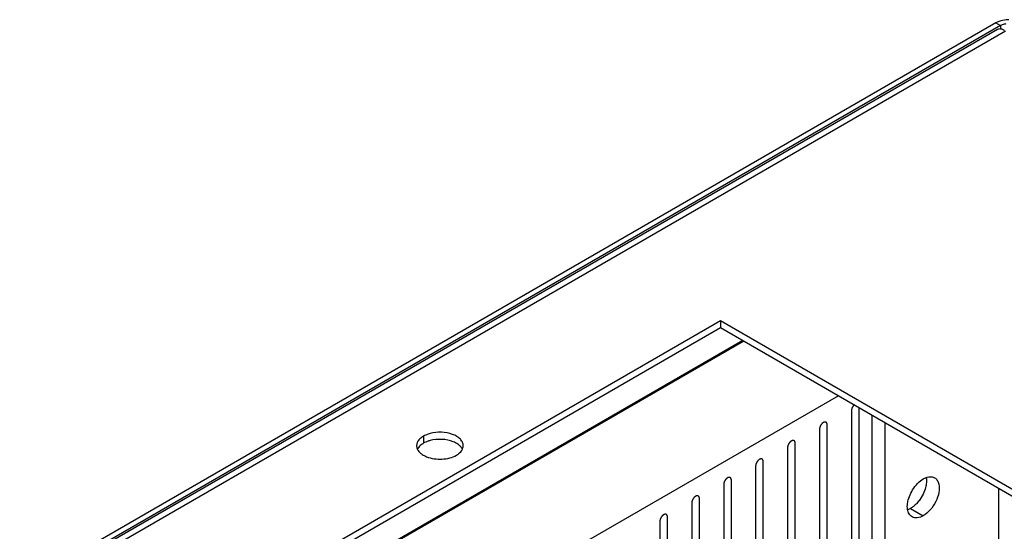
# Model space of a CAD drawing. Header units: inches. Extents: x 6 to 353, y 6 to 228.
# Tile 163 of 256: x 323.32 to 330.14, y 134.07 to 137.62. Entities that reach past the tile are written whole.
import ezdxf

# ---------------------------------------------------------------- set-up
doc = ezdxf.new("R2010")
doc.units = ezdxf.units.IN
doc.header["$LTSCALE"] = 19.946667
doc.header["$MEASUREMENT"] = 0
doc.layers.get('0').update_dxf_attribs({"linetype": 'CONTINUOUS'})
doc.layers.add('03_ALL_AXES', color=7, linetype='CONTINUOUS')
doc.layers.add('08_ALL_COSMETICS', color=7, linetype='CONTINUOUS')

msp = doc.modelspace()

# ---------------------------------------------------------------- linework, layer by layer
at = {"color": 7, "linetype": 'Continuous'}
for p, q in [((330.0854, 137.5966), (316.1258, 129.537)), ((330.0854, 137.5966), (330.1187, 137.5774)), ((330.1187, 137.5774), (316.159, 129.5178)), ((316.2331, 129.5479), (330.098, 137.5528)), ((316.3075, 129.5472), (330.1526, 137.5406)), ((330.1187, 137.5774), (330.1187, 137.5528)), ((328.3311, 135.3953), (319.6231, 130.3678)), ((328.3382, 135.3912), (319.6303, 130.3637)), ((328.994, 135.0126), (320.2861, 129.9851)), ((329.2291, 124.8219), (329.2291, 134.8769)), ((329.3175, 124.7709), (329.3175, 134.8258)), ((330.1052, 124.3161), (330.1052, 134.3711))]:
    msp.add_line(p, q, dxfattribs=at)
for points in [[(330.1066, 137.6064), (330.0993, 137.6037), (330.0922, 137.6005), (330.0854, 137.5966)], [(330.1554, 137.5896), (330.1469, 137.5883), (330.1385, 137.5862), (330.1305, 137.583)], [(330.1305, 137.583), (330.1264, 137.5814), (330.1224, 137.5796), (330.1187, 137.5774)]]:
    msp.add_open_spline(points, degree=3, dxfattribs=at)
for points, knots in [([(330.1766, 137.6184), (330.1705, 137.6184), (330.1468, 137.6174), (330.1231, 137.6126), (330.1066, 137.6064)], [0, 0, 0, 0, 0.258816, 1, 1, 1, 1]), ([(330.098, 137.5528), (330.1041, 137.5563), (330.1217, 137.5579), (330.1366, 137.5501), (330.1442, 137.545)], [0, 0, 0, 0, 0.432094, 1, 1, 1, 1])]:
    msp.add_open_spline(points, degree=3, knots=knots, dxfattribs=at)
at = {"layer": '03_ALL_AXES', "color": 7, "linetype": 'Continuous'}
for p, q in [((319.4262, 130.4815), (328.1766, 135.5335)), ((319.4686, 130.457), (328.1766, 135.4845)), ((328.1766, 135.5335), (328.1766, 135.4845)), ((328.1766, 135.5335), (341.9652, 127.5728)), ((328.1766, 135.4845), (341.9228, 127.5483)), ((326.1179, 134.7319), (326.1179, 134.6829)), ((329.4943, 134.2314), (329.5827, 134.1803))]:
    msp.add_line(p, q, dxfattribs=at)
for centre, start, end in [((326.1248, 134.666), 171.40423, 180.02811), ((326.3394, 134.666), 351.40423, 0.02811)]:
    msp.add_arc(centre, 0.0542, start, end, dxfattribs=at)
for points, knots in [([(326.1179, 134.7319), (326.114, 134.7297), (326.1003, 134.7209), (326.088, 134.7094), (326.0814, 134.6995)], [0, 0, 0, 0, 0.272372, 1, 1, 1, 1]), ([(326.1638, 134.7505), (326.1596, 134.7494), (326.1438, 134.7446), (326.1284, 134.738), (326.1179, 134.7319)], [0, 0, 0, 0, 0.263268, 1, 1, 1, 1]), ([(326.3936, 134.666), (326.3936, 134.6739), (326.3897, 134.6907), (326.3737, 134.7128), (326.3493, 134.7315), (326.3061, 134.7516), (326.2422, 134.7626), (326.1893, 134.7574), (326.1638, 134.7505)], [0, 0, 0, 0, 0.087232, 0.184044, 0.295672, 0.422614, 0.708159, 1, 1, 1, 1]), ([(326.0706, 134.666), (326.0706, 134.6637), (326.0711, 134.6546), (326.0741, 134.6456), (326.0772, 134.6395)], [0, 0, 0, 0, 0.244781, 1, 1, 1, 1]), ([(326.0814, 134.6995), (326.08, 134.6975), (326.0753, 134.6897), (326.0722, 134.6808), (326.0712, 134.6741)], [0, 0, 0, 0, 0.262095, 1, 1, 1, 1]), ([(326.0857, 134.6564), (326.0846, 134.6551), (326.0807, 134.65), (326.0775, 134.6443), (326.0755, 134.6399)], [0, 0, 0, 0, 0.259767, 1, 1, 1, 1]), ([(326.1179, 134.6829), (326.1146, 134.6811), (326.1028, 134.6736), (326.0921, 134.6643), (326.0857, 134.6564)], [0, 0, 0, 0, 0.268125, 1, 1, 1, 1]), ([(326.1638, 134.7015), (326.1611, 134.7008), (326.1509, 134.6978), (326.1408, 134.6941), (326.1335, 134.6909)], [0, 0, 0, 0, 0.257361, 1, 1, 1, 1]), ([(326.3247, 134.6934), (326.2999, 134.7034), (326.2454, 134.7138), (326.1904, 134.7087), (326.1638, 134.7015)], [0, 0, 0, 0, 0.492405, 1, 1, 1, 1]), ([(326.3644, 134.6705), (326.3616, 134.6728), (326.3493, 134.6819), (326.3356, 134.689), (326.3247, 134.6934)], [0, 0, 0, 0, 0.233874, 1, 1, 1, 1]), ([(326.3869, 134.6435), (326.3856, 134.646), (326.3796, 134.6561), (326.3713, 134.6647), (326.3644, 134.6705)], [0, 0, 0, 0, 0.234163, 1, 1, 1, 1]), ([(326.0772, 134.6395), (326.0785, 134.637), (326.0845, 134.6269), (326.0928, 134.6182), (326.0998, 134.6125)], [0, 0, 0, 0, 0.234163, 1, 1, 1, 1]), ([(326.0998, 134.6125), (326.1025, 134.6102), (326.1148, 134.6011), (326.1286, 134.594), (326.1394, 134.5896)], [0, 0, 0, 0, 0.233874, 1, 1, 1, 1]), ([(326.1394, 134.5896), (326.1728, 134.5761), (326.2288, 134.5688), (326.299, 134.5791), (326.332, 134.5918), (326.3463, 134.6001)], [0, 0, 0, 0, 0.508474, 0.766632, 1, 1, 1, 1]), ([(326.3463, 134.6001), (326.3512, 134.6029), (326.3681, 134.614), (326.3827, 134.6297), (326.3886, 134.643)], [0, 0, 0, 0, 0.279986, 1, 1, 1, 1]), ([(329.6027, 134.4453), (329.605, 134.4462), (329.6141, 134.4491), (329.6237, 134.4508), (329.6307, 134.451)], [0, 0, 0, 0, 0.264553, 1, 1, 1, 1]), ([(329.6307, 134.451), (329.6334, 134.451), (329.6439, 134.4507), (329.6543, 134.4475), (329.6609, 134.4437)], [0, 0, 0, 0, 0.262582, 1, 1, 1, 1]), ([(329.4962, 134.3378), (329.5039, 134.3535), (329.5162, 134.3733), (329.5309, 134.3913), (329.5347, 134.3955)], [0, 0, 0, 0, 0.75367, 1, 1, 1, 1]), ([(329.5347, 134.3955), (329.5383, 134.3997), (329.5528, 134.4149), (329.5693, 134.4282), (329.5827, 134.4359)], [0, 0, 0, 0, 0.265662, 1, 1, 1, 1]), ([(329.6022, 134.393), (329.6012, 134.3877), (329.5964, 134.3658), (329.5883, 134.3447), (329.5808, 134.3294)], [0, 0, 0, 0, 0.239985, 1, 1, 1, 1]), ([(329.6906, 134.3988), (329.6947, 134.3803), (329.693, 134.3378), (329.6714, 134.2765), (329.6344, 134.2206), (329.6008, 134.1908), (329.5827, 134.1803)], [0, 0, 0, 0, 0.222118, 0.484077, 0.754973, 1, 1, 1, 1]), ([(329.6035, 134.443), (329.6041, 134.4392), (329.6058, 134.4225), (329.6044, 134.4056), (329.6022, 134.393)], [0, 0, 0, 0, 0.232633, 1, 1, 1, 1]), ([(329.6609, 134.4437), (329.6684, 134.4394), (329.6819, 134.4259), (329.6884, 134.4083), (329.6906, 134.3988)], [0, 0, 0, 0, 0.46882, 1, 1, 1, 1]), ([(329.4748, 134.2743), (329.4757, 134.2796), (329.4806, 134.3014), (329.4886, 134.3226), (329.4962, 134.3378)], [0, 0, 0, 0, 0.239985, 1, 1, 1, 1]), ([(329.5808, 134.3294), (329.5731, 134.3138), (329.5608, 134.2939), (329.5461, 134.276), (329.5423, 134.2717)], [0, 0, 0, 0, 0.75367, 1, 1, 1, 1]), ([(329.4735, 134.2243), (329.4729, 134.2281), (329.4712, 134.2448), (329.4725, 134.2616), (329.4748, 134.2743)], [0, 0, 0, 0, 0.232633, 1, 1, 1, 1]), ([(329.5216, 134.2511), (329.5194, 134.2492), (329.5108, 134.242), (329.5015, 134.2355), (329.4943, 134.2314)], [0, 0, 0, 0, 0.260856, 1, 1, 1, 1]), ([(329.5044, 134.1726), (329.4962, 134.1774), (329.4813, 134.1931), (329.4752, 134.2133), (329.4735, 134.2243)], [0, 0, 0, 0, 0.463491, 1, 1, 1, 1]), ([(329.5827, 134.1803), (329.5697, 134.1729), (329.5439, 134.1621), (329.515, 134.1665), (329.5044, 134.1726)], [0, 0, 0, 0, 0.550513, 1, 1, 1, 1])]:
    msp.add_open_spline(points, degree=3, knots=knots, dxfattribs=at)
for points in [[(326.1335, 134.6909), (326.1282, 134.6885), (326.1229, 134.6859), (326.1179, 134.6829)], [(326.3886, 134.643), (326.3907, 134.6478), (326.3922, 134.6528), (326.3929, 134.6579)], [(329.5827, 134.4359), (329.589, 134.4396), (329.5957, 134.4428), (329.6027, 134.4453)], [(329.5423, 134.2717), (329.5359, 134.2644), (329.5289, 134.2575), (329.5216, 134.2511)], [(329.4943, 134.2314), (329.4879, 134.2277), (329.4812, 134.2245), (329.4743, 134.222)]]:
    msp.add_open_spline(points, degree=3, dxfattribs=at)
at = {"layer": '08_ALL_COSMETICS', "color": 7, "linetype": 'Continuous'}
for p, q in [((329.1375, 133.9797), (329.1375, 134.9297)), ((329.0845, 134.9084), (329.0845, 133.9491)), ((328.9162, 133.8519), (328.9162, 134.8113)), ((328.8632, 134.7807), (328.8632, 133.8213)), ((328.6949, 133.7241), (328.6949, 134.6835)), ((328.6419, 134.6529), (328.6419, 133.6935)), ((328.4205, 134.5251), (328.4205, 133.5657)), ((328.4736, 133.5963), (328.4736, 134.5557)), ((328.1992, 134.3973), (328.1992, 133.4379)), ((328.2523, 133.4686), (328.2523, 134.4279)), ((327.9779, 134.2695), (327.9779, 133.3102)), ((328.0309, 133.3408), (328.0309, 134.3002)), ((327.7566, 134.1418), (327.7566, 133.1824)), ((327.8096, 133.213), (327.8096, 134.1724))]:
    msp.add_line(p, q, dxfattribs=at)
for points, knots in [([(329.1039, 134.9491), (329.1033, 134.9485), (329.1019, 134.9471), (329.1003, 134.9453), (329.0991, 134.9441), (329.0984, 134.9434), (329.0979, 134.9426), (329.0971, 134.9416), (329.0962, 134.9404), (329.0953, 134.9392), (329.0946, 134.9382), (329.094, 134.9374), (329.0935, 134.9365), (329.0926, 134.935), (329.0916, 134.9332), (329.0908, 134.9316), (329.0903, 134.9308), (329.0899, 134.9301), (329.0897, 134.9294), (329.0893, 134.9285), (329.0886, 134.9269), (329.0879, 134.925), (329.0872, 134.9234), (329.0869, 134.9225), (329.0867, 134.9216), (329.0864, 134.9204), (329.0861, 134.9191), (329.0857, 134.9177), (329.0854, 134.9165), (329.0852, 134.9156), (329.0851, 134.915), (329.085, 134.9143), (329.0849, 134.913), (329.0847, 134.9111), (329.0846, 134.9093), (329.0845, 134.9084)], [0, 0, 0, 0, 0.0625, 0.125, 0.15625, 0.171875, 0.1875, 0.21875, 0.25, 0.28125, 0.3125, 0.328125, 0.34375, 0.375, 0.4375, 0.46875, 0.484375, 0.5, 0.515625, 0.53125, 0.5625, 0.625, 0.65625, 0.671875, 0.6875, 0.71875, 0.75, 0.78125, 0.8125, 0.828125, 0.84375, 0.859375, 0.875, 0.9375, 1, 1, 1, 1]), ([(328.9162, 134.8113), (328.9161, 134.8122), (328.916, 134.8136), (328.9159, 134.8153), (328.9158, 134.8161), (328.9157, 134.8166), (328.9157, 134.817), (328.9156, 134.8172), (328.9155, 134.8177), (328.9153, 134.8184), (328.915, 134.8194), (328.9147, 134.8204), (328.9144, 134.8211), (328.9143, 134.8215), (328.9142, 134.8218), (328.9141, 134.822), (328.9139, 134.8224), (328.9135, 134.8229), (328.913, 134.8237), (328.9125, 134.8245), (328.9122, 134.8251), (328.9119, 134.8254), (328.9118, 134.8257), (328.9116, 134.8258), (328.9113, 134.8261), (328.9108, 134.8265), (328.9101, 134.8271), (328.9094, 134.8276), (328.9089, 134.8281), (328.9087, 134.8283), (328.9085, 134.8285), (328.9082, 134.8285), (328.9079, 134.8287), (328.9073, 134.8289), (328.9065, 134.8292), (328.9056, 134.8295), (328.905, 134.8297), (328.9047, 134.8298), (328.9045, 134.83), (328.9042, 134.8299), (328.9038, 134.83), (328.9031, 134.83), (328.9022, 134.83), (328.9012, 134.8301), (328.9006, 134.8301), (328.9002, 134.8301), (328.8999, 134.8302), (328.8996, 134.8301), (328.8992, 134.83), (328.8985, 134.8298), (328.8974, 134.8296), (328.8964, 134.8293), (328.8957, 134.8292), (328.8953, 134.8291), (328.895, 134.829), (328.8946, 134.8289), (328.8942, 134.8287), (328.8936, 134.8284), (328.893, 134.8281), (328.8921, 134.8277), (328.8912, 134.8273), (328.8905, 134.827), (328.89, 134.8267), (328.8897, 134.8266), (328.8894, 134.8264), (328.889, 134.8261), (328.8882, 134.8256), (328.8871, 134.8248), (328.8861, 134.8241), (328.8852, 134.8235), (328.8846, 134.8231), (328.8839, 134.8225), (328.8831, 134.8217), (328.8821, 134.8207), (328.881, 134.8198), (328.8802, 134.819), (328.8796, 134.8185), (328.879, 134.8178), (328.8783, 134.8169), (328.8773, 134.8157), (328.8764, 134.8146), (328.8756, 134.8137), (328.875, 134.813), (328.8745, 134.8122), (328.8738, 134.8112), (328.873, 134.8099), (328.8721, 134.8086), (328.8715, 134.8076), (328.8709, 134.8068), (328.8706, 134.806), (328.87, 134.8049), (328.8693, 134.8035), (328.8686, 134.8022), (328.8681, 134.8011), (328.8676, 134.8003), (328.8674, 134.7995), (328.867, 134.7983), (328.8665, 134.7969), (328.8659, 134.7956), (328.8655, 134.7944), (328.8652, 134.7936), (328.865, 134.7928), (328.8648, 134.7917), (328.8645, 134.7903), (328.8642, 134.7889), (328.8639, 134.7878), (328.8637, 134.787), (328.8637, 134.7862), (328.8636, 134.7852), (328.8634, 134.7833), (328.8633, 134.7817), (328.8632, 134.7807)], [0, 0, 0, 0, 0.03125, 0.046875, 0.054688, 0.058594, 0.0625, 0.066406, 0.070312, 0.078125, 0.09375, 0.109375, 0.117188, 0.121094, 0.125, 0.128906, 0.132812, 0.140625, 0.15625, 0.171875, 0.179688, 0.183594, 0.1875, 0.191406, 0.195312, 0.203125, 0.21875, 0.234375, 0.242188, 0.246094, 0.25, 0.253906, 0.257812, 0.265625, 0.28125, 0.296875, 0.304688, 0.308594, 0.3125, 0.316406, 0.320312, 0.328125, 0.34375, 0.359375, 0.367188, 0.371094, 0.375, 0.378906, 0.382812, 0.390625, 0.40625, 0.421875, 0.429688, 0.433594, 0.4375, 0.441406, 0.445312, 0.453125, 0.460938, 0.46875, 0.484375, 0.492188, 0.496094, 0.5, 0.503906, 0.507812, 0.515625, 0.53125, 0.546875, 0.554688, 0.5625, 0.570312, 0.578125, 0.59375, 0.609375, 0.617188, 0.625, 0.632812, 0.640625, 0.65625, 0.671875, 0.679688, 0.6875, 0.695312, 0.703125, 0.71875, 0.734375, 0.742188, 0.75, 0.757812, 0.765625, 0.78125, 0.796875, 0.804688, 0.8125, 0.820312, 0.828125, 0.84375, 0.859375, 0.867188, 0.875, 0.882812, 0.890625, 0.90625, 0.921875, 0.929688, 0.9375, 0.945312, 0.953125, 0.96875, 1, 1, 1, 1]), ([(328.6949, 134.6835), (328.6948, 134.6844), (328.6947, 134.6859), (328.6945, 134.6875), (328.6945, 134.6883), (328.6944, 134.6888), (328.6944, 134.6892), (328.6943, 134.6895), (328.6942, 134.6899), (328.694, 134.6906), (328.6936, 134.6916), (328.6933, 134.6926), (328.6931, 134.6933), (328.693, 134.6937), (328.6929, 134.694), (328.6927, 134.6943), (328.6925, 134.6946), (328.6922, 134.6951), (328.6917, 134.696), (328.6912, 134.6968), (328.6908, 134.6973), (328.6906, 134.6976), (328.6905, 134.6979), (328.6903, 134.6981), (328.69, 134.6983), (328.6895, 134.6987), (328.6888, 134.6993), (328.6881, 134.6999), (328.6876, 134.7003), (328.6873, 134.7005), (328.6871, 134.7007), (328.6869, 134.7008), (328.6866, 134.7009), (328.686, 134.7011), (328.6851, 134.7014), (328.6843, 134.7017), (328.6837, 134.7019), (328.6834, 134.7021), (328.6831, 134.7022), (328.6828, 134.7022), (328.6825, 134.7022), (328.6818, 134.7022), (328.6809, 134.7023), (328.6799, 134.7023), (328.6792, 134.7023), (328.6789, 134.7023), (328.6786, 134.7024), (328.6783, 134.7023), (328.6779, 134.7022), (328.6771, 134.702), (328.6761, 134.7018), (328.6751, 134.7016), (328.6743, 134.7014), (328.6739, 134.7013), (328.6736, 134.7013), (328.6733, 134.7011), (328.6729, 134.7009), (328.6723, 134.7006), (328.6717, 134.7003), (328.6708, 134.6999), (328.6699, 134.6995), (328.6691, 134.6992), (328.6687, 134.699), (328.6684, 134.6988), (328.6681, 134.6986), (328.6676, 134.6983), (328.6669, 134.6978), (328.6658, 134.697), (328.6647, 134.6963), (328.6639, 134.6957), (328.6632, 134.6953), (328.6626, 134.6947), (328.6618, 134.6939), (328.6608, 134.693), (328.6597, 134.692), (328.6589, 134.6912), (328.6583, 134.6907), (328.6577, 134.69), (328.6569, 134.6891), (328.656, 134.6879), (328.655, 134.6868), (328.6543, 134.6859), (328.6537, 134.6853), (328.6532, 134.6844), (328.6525, 134.6834), (328.6517, 134.6821), (328.6508, 134.6808), (328.6502, 134.6798), (328.6496, 134.679), (328.6492, 134.6782), (328.6487, 134.6771), (328.648, 134.6758), (328.6473, 134.6744), (328.6468, 134.6733), (328.6463, 134.6725), (328.6461, 134.6717), (328.6456, 134.6706), (328.6451, 134.6692), (328.6446, 134.6678), (328.6442, 134.6667), (328.6439, 134.6658), (328.6437, 134.665), (328.6435, 134.6639), (328.6432, 134.6625), (328.6428, 134.6612), (328.6426, 134.6601), (328.6424, 134.6592), (328.6423, 134.6584), (328.6422, 134.6574), (328.6421, 134.6555), (328.642, 134.6539), (328.6419, 134.6529)], [0, 0, 0, 0, 0.03125, 0.046875, 0.054688, 0.058594, 0.0625, 0.066406, 0.070312, 0.078125, 0.09375, 0.109375, 0.117188, 0.121094, 0.125, 0.128906, 0.132812, 0.140625, 0.15625, 0.171875, 0.179688, 0.183594, 0.1875, 0.191406, 0.195312, 0.203125, 0.21875, 0.234375, 0.242188, 0.246094, 0.25, 0.253906, 0.257812, 0.265625, 0.28125, 0.296875, 0.304688, 0.308594, 0.3125, 0.316406, 0.320312, 0.328125, 0.34375, 0.359375, 0.367188, 0.371094, 0.375, 0.378906, 0.382812, 0.390625, 0.40625, 0.421875, 0.429688, 0.433594, 0.4375, 0.441406, 0.445312, 0.453125, 0.460938, 0.46875, 0.484375, 0.492188, 0.496094, 0.5, 0.503906, 0.507812, 0.515625, 0.53125, 0.546875, 0.554688, 0.5625, 0.570312, 0.578125, 0.59375, 0.609375, 0.617188, 0.625, 0.632812, 0.640625, 0.65625, 0.671875, 0.679688, 0.6875, 0.695312, 0.703125, 0.71875, 0.734375, 0.742188, 0.75, 0.757812, 0.765625, 0.78125, 0.796875, 0.804688, 0.8125, 0.820312, 0.828125, 0.84375, 0.859375, 0.867188, 0.875, 0.882812, 0.890625, 0.90625, 0.921875, 0.929688, 0.9375, 0.945312, 0.953125, 0.96875, 1, 1, 1, 1]), ([(328.4736, 134.5557), (328.4735, 134.5567), (328.4734, 134.5581), (328.4732, 134.5597), (328.4731, 134.5606), (328.4731, 134.561), (328.4731, 134.5614), (328.473, 134.5617), (328.4729, 134.5621), (328.4726, 134.5628), (328.4723, 134.5638), (328.472, 134.5648), (328.4718, 134.5655), (328.4717, 134.5659), (328.4716, 134.5663), (328.4714, 134.5665), (328.4712, 134.5668), (328.4709, 134.5674), (328.4704, 134.5682), (328.4699, 134.569), (328.4695, 134.5695), (328.4693, 134.5699), (328.4692, 134.5701), (328.4689, 134.5703), (328.4687, 134.5705), (328.4682, 134.5709), (328.4675, 134.5715), (328.4668, 134.5721), (328.4663, 134.5725), (328.466, 134.5727), (328.4658, 134.5729), (328.4656, 134.573), (328.4652, 134.5731), (328.4646, 134.5733), (328.4638, 134.5736), (328.463, 134.5739), (328.4624, 134.5742), (328.4621, 134.5743), (328.4618, 134.5744), (328.4615, 134.5744), (328.4611, 134.5744), (328.4605, 134.5744), (328.4595, 134.5745), (328.4586, 134.5745), (328.4579, 134.5745), (328.4575, 134.5745), (328.4573, 134.5746), (328.4569, 134.5745), (328.4565, 134.5744), (328.4558, 134.5742), (328.4548, 134.574), (328.4537, 134.5738), (328.453, 134.5736), (328.4526, 134.5735), (328.4523, 134.5735), (328.452, 134.5733), (328.4515, 134.5731), (328.451, 134.5728), (328.4503, 134.5725), (328.4495, 134.5721), (328.4486, 134.5717), (328.4478, 134.5714), (328.4474, 134.5712), (328.4471, 134.5711), (328.4467, 134.5708), (328.4463, 134.5705), (328.4456, 134.57), (328.4445, 134.5693), (328.4434, 134.5685), (328.4426, 134.5679), (328.4419, 134.5675), (328.4413, 134.5669), (328.4405, 134.5661), (328.4394, 134.5652), (328.4384, 134.5642), (328.4376, 134.5635), (328.4369, 134.5629), (328.4364, 134.5622), (328.4356, 134.5613), (328.4347, 134.5602), (328.4337, 134.559), (328.433, 134.5581), (328.4324, 134.5575), (328.4319, 134.5567), (328.4312, 134.5556), (328.4304, 134.5543), (328.4295, 134.5531), (328.4288, 134.552), (328.4283, 134.5513), (328.4279, 134.5504), (328.4273, 134.5493), (328.4267, 134.548), (328.426, 134.5466), (328.4254, 134.5455), (328.425, 134.5447), (328.4247, 134.5439), (328.4243, 134.5428), (328.4238, 134.5414), (328.4233, 134.54), (328.4229, 134.5389), (328.4225, 134.538), (328.4224, 134.5372), (328.4221, 134.5361), (328.4218, 134.5348), (328.4215, 134.5334), (328.4213, 134.5323), (328.421, 134.5315), (328.421, 134.5307), (328.4209, 134.5296), (328.4208, 134.5278), (328.4206, 134.5262), (328.4205, 134.5251)], [0, 0, 0, 0, 0.03125, 0.046875, 0.054688, 0.058594, 0.0625, 0.066406, 0.070312, 0.078125, 0.09375, 0.109375, 0.117188, 0.121094, 0.125, 0.128906, 0.132812, 0.140625, 0.15625, 0.171875, 0.179688, 0.183594, 0.1875, 0.191406, 0.195312, 0.203125, 0.21875, 0.234375, 0.242188, 0.246094, 0.25, 0.253906, 0.257812, 0.265625, 0.28125, 0.296875, 0.304688, 0.308594, 0.3125, 0.316406, 0.320312, 0.328125, 0.34375, 0.359375, 0.367188, 0.371094, 0.375, 0.378906, 0.382812, 0.390625, 0.40625, 0.421875, 0.429688, 0.433594, 0.4375, 0.441406, 0.445312, 0.453125, 0.460938, 0.46875, 0.484375, 0.492188, 0.496094, 0.5, 0.503906, 0.507812, 0.515625, 0.53125, 0.546875, 0.554688, 0.5625, 0.570312, 0.578125, 0.59375, 0.609375, 0.617188, 0.625, 0.632812, 0.640625, 0.65625, 0.671875, 0.679688, 0.6875, 0.695312, 0.703125, 0.71875, 0.734375, 0.742188, 0.75, 0.757812, 0.765625, 0.78125, 0.796875, 0.804688, 0.8125, 0.820312, 0.828125, 0.84375, 0.859375, 0.867188, 0.875, 0.882812, 0.890625, 0.90625, 0.921875, 0.929688, 0.9375, 0.945312, 0.953125, 0.96875, 1, 1, 1, 1]), ([(328.2523, 134.4279), (328.2522, 134.4289), (328.252, 134.4303), (328.2519, 134.4319), (328.2518, 134.4328), (328.2518, 134.4332), (328.2518, 134.4336), (328.2517, 134.4339), (328.2515, 134.4343), (328.2513, 134.435), (328.251, 134.436), (328.2507, 134.437), (328.2505, 134.4378), (328.2503, 134.4381), (328.2503, 134.4385), (328.2501, 134.4387), (328.2499, 134.439), (328.2495, 134.4396), (328.249, 134.4404), (328.2485, 134.4412), (328.2482, 134.4418), (328.248, 134.4421), (328.2478, 134.4424), (328.2476, 134.4425), (328.2473, 134.4427), (328.2468, 134.4431), (328.2462, 134.4437), (328.2455, 134.4443), (328.245, 134.4447), (328.2447, 134.4449), (328.2445, 134.4451), (328.2442, 134.4452), (328.2439, 134.4453), (328.2433, 134.4455), (328.2425, 134.4459), (328.2417, 134.4462), (328.2411, 134.4464), (328.2407, 134.4465), (328.2405, 134.4466), (328.2402, 134.4466), (328.2398, 134.4466), (328.2392, 134.4466), (328.2382, 134.4467), (328.2373, 134.4467), (328.2366, 134.4468), (328.2362, 134.4468), (328.2359, 134.4468), (328.2356, 134.4467), (328.2352, 134.4466), (328.2345, 134.4465), (328.2335, 134.4462), (328.2324, 134.446), (328.2317, 134.4458), (328.2313, 134.4457), (328.231, 134.4457), (328.2306, 134.4455), (328.2302, 134.4453), (328.2297, 134.4451), (328.229, 134.4448), (328.2281, 134.4444), (328.2273, 134.444), (328.2265, 134.4436), (328.2261, 134.4434), (328.2257, 134.4433), (328.2254, 134.443), (328.225, 134.4427), (328.2242, 134.4422), (328.2232, 134.4415), (328.2221, 134.4407), (328.2212, 134.4401), (328.2206, 134.4397), (328.22, 134.4391), (328.2191, 134.4384), (328.2181, 134.4374), (328.2171, 134.4365), (328.2163, 134.4357), (328.2156, 134.4351), (328.2151, 134.4344), (328.2143, 134.4335), (328.2133, 134.4324), (328.2124, 134.4313), (328.2116, 134.4303), (328.211, 134.4297), (328.2106, 134.4289), (328.2099, 134.4279), (328.209, 134.4266), (328.2082, 134.4253), (328.2075, 134.4242), (328.207, 134.4235), (328.2066, 134.4226), (328.206, 134.4216), (328.2053, 134.4202), (328.2047, 134.4188), (328.2041, 134.4178), (328.2037, 134.417), (328.2034, 134.4161), (328.203, 134.415), (328.2025, 134.4136), (328.202, 134.4122), (328.2016, 134.4111), (328.2012, 134.4103), (328.2011, 134.4094), (328.2008, 134.4083), (328.2005, 134.407), (328.2002, 134.4056), (328.1999, 134.4045), (328.1997, 134.4037), (328.1997, 134.4029), (328.1996, 134.4018), (328.1994, 134.4), (328.1993, 134.3984), (328.1992, 134.3973)], [0, 0, 0, 0, 0.03125, 0.046875, 0.054688, 0.058594, 0.0625, 0.066406, 0.070312, 0.078125, 0.09375, 0.109375, 0.117188, 0.121094, 0.125, 0.128906, 0.132812, 0.140625, 0.15625, 0.171875, 0.179688, 0.183594, 0.1875, 0.191406, 0.195312, 0.203125, 0.21875, 0.234375, 0.242188, 0.246094, 0.25, 0.253906, 0.257812, 0.265625, 0.28125, 0.296875, 0.304688, 0.308594, 0.3125, 0.316406, 0.320312, 0.328125, 0.34375, 0.359375, 0.367188, 0.371094, 0.375, 0.378906, 0.382812, 0.390625, 0.40625, 0.421875, 0.429688, 0.433594, 0.4375, 0.441406, 0.445312, 0.453125, 0.460938, 0.46875, 0.484375, 0.492188, 0.496094, 0.5, 0.503906, 0.507812, 0.515625, 0.53125, 0.546875, 0.554688, 0.5625, 0.570312, 0.578125, 0.59375, 0.609375, 0.617188, 0.625, 0.632812, 0.640625, 0.65625, 0.671875, 0.679688, 0.6875, 0.695312, 0.703125, 0.71875, 0.734375, 0.742188, 0.75, 0.757812, 0.765625, 0.78125, 0.796875, 0.804688, 0.8125, 0.820312, 0.828125, 0.84375, 0.859375, 0.867188, 0.875, 0.882812, 0.890625, 0.90625, 0.921875, 0.929688, 0.9375, 0.945312, 0.953125, 0.96875, 1, 1, 1, 1]), ([(328.0309, 134.3002), (328.0308, 134.3011), (328.0307, 134.3025), (328.0306, 134.3042), (328.0305, 134.305), (328.0305, 134.3055), (328.0304, 134.3058), (328.0303, 134.3061), (328.0302, 134.3065), (328.03, 134.3072), (328.0297, 134.3082), (328.0294, 134.3093), (328.0291, 134.31), (328.029, 134.3104), (328.0289, 134.3107), (328.0288, 134.3109), (328.0286, 134.3112), (328.0282, 134.3118), (328.0277, 134.3126), (328.0272, 134.3134), (328.0269, 134.314), (328.0266, 134.3143), (328.0265, 134.3146), (328.0263, 134.3147), (328.026, 134.315), (328.0255, 134.3154), (328.0248, 134.3159), (328.0241, 134.3165), (328.0237, 134.3169), (328.0234, 134.3172), (328.0232, 134.3174), (328.0229, 134.3174), (328.0226, 134.3176), (328.022, 134.3178), (328.0212, 134.3181), (328.0203, 134.3184), (328.0197, 134.3186), (328.0194, 134.3187), (328.0192, 134.3188), (328.0189, 134.3188), (328.0185, 134.3188), (328.0178, 134.3189), (328.0169, 134.3189), (328.0159, 134.3189), (328.0153, 134.319), (328.0149, 134.319), (328.0146, 134.319), (328.0143, 134.3189), (328.0139, 134.3188), (328.0132, 134.3187), (328.0121, 134.3185), (328.0111, 134.3182), (328.0104, 134.3181), (328.01, 134.318), (328.0097, 134.3179), (328.0093, 134.3177), (328.0089, 134.3175), (328.0083, 134.3173), (328.0077, 134.317), (328.0068, 134.3166), (328.0059, 134.3162), (328.0052, 134.3158), (328.0047, 134.3156), (328.0044, 134.3155), (328.0041, 134.3152), (328.0037, 134.315), (328.0029, 134.3144), (328.0018, 134.3137), (328.0008, 134.313), (327.9999, 134.3124), (327.9993, 134.312), (327.9986, 134.3113), (327.9978, 134.3106), (327.9968, 134.3096), (327.9958, 134.3087), (327.9949, 134.3079), (327.9943, 134.3074), (327.9937, 134.3066), (327.993, 134.3057), (327.992, 134.3046), (327.9911, 134.3035), (327.9903, 134.3026), (327.9897, 134.3019), (327.9892, 134.3011), (327.9885, 134.3001), (327.9877, 134.2988), (327.9868, 134.2975), (327.9862, 134.2965), (327.9856, 134.2957), (327.9853, 134.2949), (327.9847, 134.2938), (327.984, 134.2924), (327.9833, 134.2911), (327.9828, 134.29), (327.9823, 134.2892), (327.9821, 134.2883), (327.9817, 134.2872), (327.9812, 134.2858), (327.9806, 134.2844), (327.9802, 134.2833), (327.9799, 134.2825), (327.9798, 134.2817), (327.9795, 134.2806), (327.9792, 134.2792), (327.9789, 134.2778), (327.9786, 134.2767), (327.9784, 134.2759), (327.9784, 134.2751), (327.9783, 134.274), (327.9781, 134.2722), (327.978, 134.2706), (327.9779, 134.2695)], [0, 0, 0, 0, 0.03125, 0.046875, 0.054688, 0.058594, 0.0625, 0.066406, 0.070312, 0.078125, 0.09375, 0.109375, 0.117188, 0.121094, 0.125, 0.128906, 0.132812, 0.140625, 0.15625, 0.171875, 0.179688, 0.183594, 0.1875, 0.191406, 0.195312, 0.203125, 0.21875, 0.234375, 0.242188, 0.246094, 0.25, 0.253906, 0.257812, 0.265625, 0.28125, 0.296875, 0.304688, 0.308594, 0.3125, 0.316406, 0.320312, 0.328125, 0.34375, 0.359375, 0.367188, 0.371094, 0.375, 0.378906, 0.382812, 0.390625, 0.40625, 0.421875, 0.429688, 0.433594, 0.4375, 0.441406, 0.445312, 0.453125, 0.460938, 0.46875, 0.484375, 0.492188, 0.496094, 0.5, 0.503906, 0.507812, 0.515625, 0.53125, 0.546875, 0.554688, 0.5625, 0.570312, 0.578125, 0.59375, 0.609375, 0.617188, 0.625, 0.632812, 0.640625, 0.65625, 0.671875, 0.679688, 0.6875, 0.695312, 0.703125, 0.71875, 0.734375, 0.742188, 0.75, 0.757812, 0.765625, 0.78125, 0.796875, 0.804688, 0.8125, 0.820312, 0.828125, 0.84375, 0.859375, 0.867188, 0.875, 0.882812, 0.890625, 0.90625, 0.921875, 0.929688, 0.9375, 0.945312, 0.953125, 0.96875, 1, 1, 1, 1]), ([(327.8096, 134.1724), (327.8095, 134.1733), (327.8094, 134.1747), (327.8092, 134.1764), (327.8092, 134.1772), (327.8091, 134.1777), (327.8091, 134.1781), (327.809, 134.1783), (327.8089, 134.1787), (327.8087, 134.1795), (327.8084, 134.1805), (327.808, 134.1815), (327.8078, 134.1822), (327.8077, 134.1826), (327.8076, 134.1829), (327.8074, 134.1831), (327.8073, 134.1835), (327.8069, 134.184), (327.8064, 134.1848), (327.8059, 134.1856), (327.8055, 134.1862), (327.8053, 134.1865), (327.8052, 134.1868), (327.805, 134.1869), (327.8047, 134.1872), (327.8042, 134.1876), (327.8035, 134.1882), (327.8028, 134.1887), (327.8023, 134.1891), (327.802, 134.1894), (327.8019, 134.1896), (327.8016, 134.1896), (327.8013, 134.1898), (327.8007, 134.19), (327.7998, 134.1903), (327.799, 134.1906), (327.7984, 134.1908), (327.7981, 134.1909), (327.7979, 134.1911), (327.7976, 134.191), (327.7972, 134.1911), (327.7965, 134.1911), (327.7956, 134.1911), (327.7946, 134.1912), (327.7939, 134.1912), (327.7936, 134.1912), (327.7933, 134.1912), (327.793, 134.1911), (327.7926, 134.1911), (327.7918, 134.1909), (327.7908, 134.1907), (327.7898, 134.1904), (327.7891, 134.1903), (327.7886, 134.1902), (327.7883, 134.1901), (327.788, 134.19), (327.7876, 134.1898), (327.787, 134.1895), (327.7864, 134.1892), (327.7855, 134.1888), (327.7846, 134.1884), (327.7839, 134.188), (327.7834, 134.1878), (327.7831, 134.1877), (327.7828, 134.1875), (327.7823, 134.1872), (327.7816, 134.1867), (327.7805, 134.1859), (327.7794, 134.1852), (327.7786, 134.1846), (327.7779, 134.1842), (327.7773, 134.1836), (327.7765, 134.1828), (327.7755, 134.1818), (327.7744, 134.1809), (327.7736, 134.1801), (327.773, 134.1796), (327.7724, 134.1789), (327.7717, 134.178), (327.7707, 134.1768), (327.7697, 134.1757), (327.769, 134.1748), (327.7684, 134.1741), (327.7679, 134.1733), (327.7672, 134.1723), (327.7664, 134.171), (327.7655, 134.1697), (327.7649, 134.1687), (327.7643, 134.1679), (327.7639, 134.1671), (327.7634, 134.166), (327.7627, 134.1646), (327.762, 134.1633), (327.7615, 134.1622), (327.761, 134.1614), (327.7608, 134.1605), (327.7603, 134.1594), (327.7598, 134.158), (327.7593, 134.1567), (327.7589, 134.1555), (327.7586, 134.1547), (327.7584, 134.1539), (327.7582, 134.1528), (327.7579, 134.1514), (327.7575, 134.15), (327.7573, 134.1489), (327.7571, 134.1481), (327.757, 134.1473), (327.7569, 134.1463), (327.7568, 134.1444), (327.7567, 134.1428), (327.7566, 134.1418)], [0, 0, 0, 0, 0.03125, 0.046875, 0.054688, 0.058594, 0.0625, 0.066406, 0.070312, 0.078125, 0.09375, 0.109375, 0.117188, 0.121094, 0.125, 0.128906, 0.132812, 0.140625, 0.15625, 0.171875, 0.179688, 0.183594, 0.1875, 0.191406, 0.195312, 0.203125, 0.21875, 0.234375, 0.242188, 0.246094, 0.25, 0.253906, 0.257812, 0.265625, 0.28125, 0.296875, 0.304688, 0.308594, 0.3125, 0.316406, 0.320312, 0.328125, 0.34375, 0.359375, 0.367188, 0.371094, 0.375, 0.378906, 0.382812, 0.390625, 0.40625, 0.421875, 0.429688, 0.433594, 0.4375, 0.441406, 0.445312, 0.453125, 0.460938, 0.46875, 0.484375, 0.492188, 0.496094, 0.5, 0.503906, 0.507812, 0.515625, 0.53125, 0.546875, 0.554688, 0.5625, 0.570312, 0.578125, 0.59375, 0.609375, 0.617188, 0.625, 0.632812, 0.640625, 0.65625, 0.671875, 0.679688, 0.6875, 0.695312, 0.703125, 0.71875, 0.734375, 0.742188, 0.75, 0.757812, 0.765625, 0.78125, 0.796875, 0.804688, 0.8125, 0.820312, 0.828125, 0.84375, 0.859375, 0.867188, 0.875, 0.882812, 0.890625, 0.90625, 0.921875, 0.929688, 0.9375, 0.945312, 0.953125, 0.96875, 1, 1, 1, 1])]:
    msp.add_open_spline(points, degree=3, knots=knots, dxfattribs=at)

doc.saveas('drawing.dxf')
